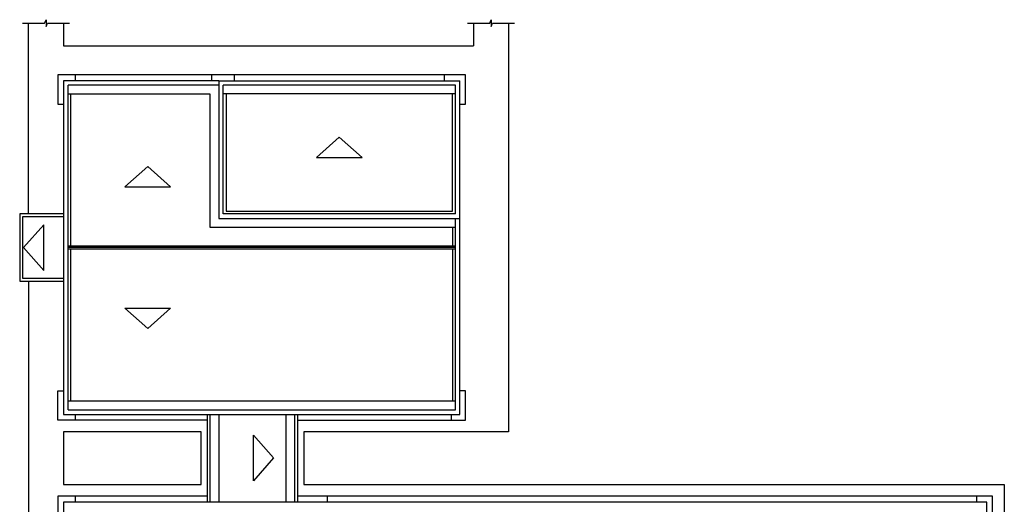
# Model space of a CAD drawing. Header units: feet. Extents: x -18 to 1038, y -110 to 48.
# Tile 106 of 199: x 284 to 318, y -7 to 9. Entities that reach past the tile are written whole.
import ezdxf

# ---------------------------------------------------------------- set-up
doc = ezdxf.new("R2010")
doc.units = ezdxf.units.FT
doc.header["$MEASUREMENT"] = 0
doc.layers.add('CIV-Piso Tátil', color=32, linetype='Continuous')

msp = doc.modelspace()

# ---------------------------------------------------------------- linework, layer by layer
at = {"layer": 'CIV-Piso Tátil', "color": 251}
for p, q in [((285.4703, 9.193), (285.4703, 8.418)), ((299.4703, 9.193), (299.4703, 8.418)), ((285.8703, 7.4178), (285.8703, 7.2177)), ((290.5205, 7.4178), (290.5205, 7.2177)), ((291.2985, 7.4181), (291.2985, 7.218)), ((298.4725, 7.4181), (298.4725, 7.218)), ((285.6203, -4.0322), (285.6203, 7.0679)), ((290.7703, 7.0679), (285.6203, 7.0679)), ((290.7703, 7.218), (290.7703, 2.5179)), ((290.9203, 2.6679), (290.9203, 7.068)), ((298.8503, 7.0679), (290.9203, 7.068)), ((298.8503, 2.6679), (298.8503, 7.0679)), ((285.6203, 6.7679), (290.4703, 6.7679)), ((290.4703, 6.7679), (290.4703, 2.2179)), ((298.8503, 6.7679), (290.9203, 6.768)), ((290.7703, 2.5179), (299.0003, 2.5179)), ((298.8503, 2.6679), (290.9203, 2.6679)), ((290.4703, 2.2179), (298.8503, 2.2179)), ((298.8503, 1.5679), (285.6203, 1.5679)), ((298.8503, 1.5179), (285.6203, 1.5179)), ((298.8503, 1.4679), (285.6203, 1.4679)), ((298.8503, -3.7322), (285.6203, -3.7322)), ((285.6203, -4.0322), (298.8503, -4.0322)), ((285.8703, -4.1822), (285.8703, -4.3823)), ((293.0703, -7.1822), (293.0703, -4.1822)), ((293.0703, -4.1822), (299.0003, -4.1822)), ((293.3703, -7.1822), (293.3703, -4.1822)), ((293.4703, -7.1822), (293.4703, -4.1822)), ((298.7103, -4.1822), (298.7103, -4.3823)), ((285.8703, -6.9821), (285.8703, -7.1822)), ((294.4703, -6.9821), (294.4703, -7.1822)), ((316.6503, -6.9821), (316.6503, -7.1822)), ((317.0003, -18.5823), (317.0003, -7.1822))]:
    msp.add_line(p, q, dxfattribs=at)
for points in [[(284.0703, 9.193), (284.8227, 9.193), (284.8703, 9.3081), (284.8703, 9.193), (284.8703, 9.0779), (284.9179, 9.193), (285.6703, 9.193)], [(284.2703, 2.6672), (284.2703, 9.193)], [(300.6703, 9.193), (300.6703, -4.7822), (293.6703, -4.7822), (293.6703, -6.5822), (317.6003, -6.5822), (317.6, -19.7823), (298.4203, -19.7823)], [(299.2703, 9.193), (300.0227, 9.193), (300.0703, 9.3081), (300.0703, 9.193), (300.0703, 9.0779), (300.1179, 9.193), (300.8703, 9.193)], [(285.4703, 8.418), (299.4703, 8.418)], [(299.0003, 6.418), (299.2003, 6.418), (299.2003, 7.418), (285.2703, 7.418), (285.2703, 6.418), (285.4759, 6.418)], [(285.4703, 7.218), (285.4703, -4.1822), (293.0703, -4.1822)], [(290.7703, 7.218), (285.4703, 7.218)], [(290.7703, 7.218), (299.0003, 7.218)], [(299.0003, 2.5179), (299.0003, 7.218)], [(285.7203, 1.5679), (285.7203, 6.7679)], [(291.0203, 6.768), (291.0203, 2.7679), (298.7503, 2.7679), (298.7503, 6.7679)], [(294.1049, 4.6015), (295.6656, 4.6015), (294.8853, 5.2958), (294.1049, 4.6015)], [(287.5615, 3.5922), (289.1222, 3.5922), (288.3418, 4.2865), (287.5615, 3.5922)], [(285.4703, 2.6677), (285.4703, 2.6677), (283.9703, 2.667), (283.9703, 0.3687), (285.4703, 0.3679)], [(285.4703, 2.5677), (284.0703, 2.5671), (284.0703, 0.4686), (285.4703, 0.4679)], [(298.8503, -4.0322), (298.8503, 2.5179)], [(299.0003, -4.1822), (299.0003, 2.5179)], [(284.8001, 0.7375), (284.8001, 2.2982), (284.1058, 1.5178), (284.8001, 0.7375)], [(298.7503, 2.2179), (298.7503, 1.5679)], [(285.7203, -3.7322), (285.7203, 1.4679)], [(298.7503, 1.4679), (298.7503, -3.7322)], [(289.6203, -19.7823), (284.2703, -19.7823), (284.2813, 0.3685)], [(287.5615, -0.5564), (289.1222, -0.5564), (288.3418, -1.2507), (287.5615, -0.5564)], [(290.3703, -4.3823), (285.2703, -4.3823), (285.2703, -3.3823), (285.4703, -3.3823)], [(293.4703, -4.3823), (299.2003, -4.3823), (299.2003, -3.3823), (299.0003, -3.3823)], [(290.3703, -4.1822), (290.3703, -7.1822)], [(290.4703, -4.1822), (290.4703, -7.1822)], [(290.7703, -4.1822), (290.7703, -7.1822)], [(291.9505, -6.4524), (291.9505, -4.8917), (292.6448, -5.6721), (291.9505, -6.4524)], [(290.3703, -6.9821), (285.2703, -6.9821), (285.2703, -7.9821), (285.4703, -7.9821)], [(317.2003, -7.9822), (317.2003, -6.9821), (293.4703, -6.9821)], [(293.0703, -7.1822), (285.4703, -7.1822), (285.4703, -18.5822)], [(317.0003, -7.1822), (293.0703, -7.1822)]]:
    msp.add_lwpolyline(points, dxfattribs=at)
msp.add_lwpolyline([(285.4703, -6.5822), (290.1703, -6.5822), (290.1703, -4.7822), (285.4703, -4.7822)], close=True, dxfattribs=at)

doc.saveas('drawing.dxf')
